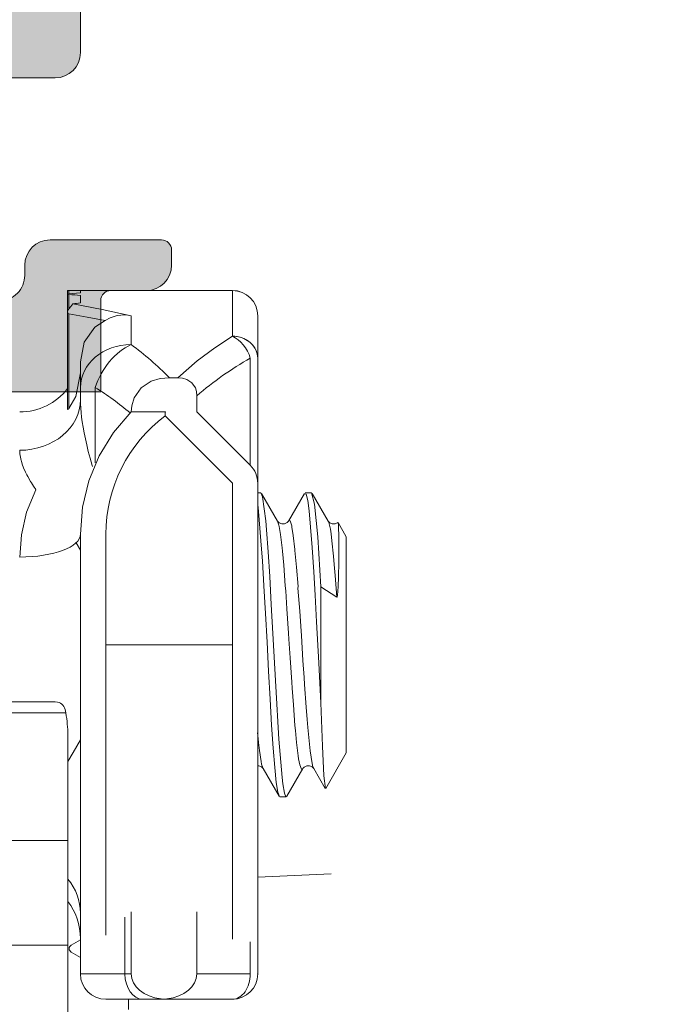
# Model space of a CAD drawing. Header units: metres. Extents: x -1.3 to 9.7, y -0.4 to 3.7.
# Tile 17 of 66: x -0.7233 to -0.7107, y 0.108 to 0.1274. Entities that reach past the tile are written whole.
import ezdxf

# ---------------------------------------------------------------- set-up
doc = ezdxf.new("R2010")
doc.units = ezdxf.units.M
doc.header["$MEASUREMENT"] = 0
doc.linetypes.add('Wipeout_Contour', pattern=[1, 0, -1])
for name, color, linetype in [('152 - Bemaßung_ Beschriftung.Ausbau', 7, 'Continuous'), ('Neubau_301 - Elemente.Linie', 7, 'Continuous'), ('Neubau_302 - Elemente.Schraffur', 7, 'Continuous')]:
    doc.layers.add(name, color=color, linetype=linetype)
doc.styles.add('ERSTELLTER_STIL_1', font='txt')
doc.dimstyles.new('ERSTELLTER_STIL__2', dxfattribs={"dimtxt": 0.02, "dimasz": 0.01064, "dimexe": 0.18, "dimexo": 0.0625, "dimgap": 0, "dimtad": 1, "dimzin": 0, "dimdsep": 46, "dimtxsty": 'ERSTELLTER_STIL_1', "dimblk": 'ARROWHEAD_2', "dimblk1": 'ARROWHEAD_2', "dimblk2": 'ARROWHEAD_2', "dimcen": 0.09, "dimse1": 1, "dimse2": 1, "dimclrd": 7, "dimclre": 7, "dimclrt": 7, "dimazin": 0, "dimtfac": 1, "dimtdec": 4, "dimtmove": 0, "dimatfit": 3, "dimfxl": 1, "dimtolj": 1, "dimtzin": 0, "dimarcsym": 0})

# ---------------------------------------------------------------- blocks, each defined once
blk = doc.blocks.new('*D10')
at = {"layer": '152 - Bemaßung_ Beschriftung.Ausbau', "color": 7, "linetype": 'Continuous', "lineweight": 5}
for p, q in [((0.8903238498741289, 0.1463773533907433), (0.8903238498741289, 0.1532233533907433)), ((0.8973238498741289, 0.1423359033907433), (0.8833238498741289, 0.1504188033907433)), ((0.9008238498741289, 0.1463773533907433), (0.879823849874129, 0.1463773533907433)), ((0.8903238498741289, 0.06137735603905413), (0.8903238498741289, 0.1463773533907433)), ((0.8833238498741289, 0.06541880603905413), (0.8973238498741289, 0.05733590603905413)), ((0.9008238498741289, 0.06137735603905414), (0.879823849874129, 0.06137735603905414)), ((0.8903238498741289, -0.1036226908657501), (0.8903238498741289, 0.06137735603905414))]:
    blk.add_line(p, q, dxfattribs=at)
at = {"layer": '152 - Bemaßung_ Beschriftung.Ausbau', "color": 7, "lineweight": 5, "insert": (0.8866528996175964, 0.09128030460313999), "char_height": 0.02, "attachment_point": 7, "rotation": 90, "style": 'ERSTELLTER_STIL_1'}
blk.add_mtext('\\A1;{\\pql;\\fArial|b0|i0|c0|p38;8\\fArial|b0|i0|c0|p38;\\A1{\\H.66x;\\S5^  ;}}', dxfattribs=at)
at = {"color": 254, "linetype": 'Wipeout_Contour', "lineweight": 0, "ltscale": 4.19107671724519}
blk.add_wipeout([(0.8900738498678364, 0.08753030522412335), (0.8900738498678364, 0.12022440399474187), (0.8625738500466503, 0.12022440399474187), (0.8625738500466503, 0.08753030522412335)], dxfattribs=at).dxf.layer = '152 - Bemaßung_ Beschriftung.Ausbau'
blk = doc.blocks.new('ARROWHEAD_2')
at = {"color": 0, "linetype": 'Continuous', "lineweight": 0}
for p, q in [((-0.3781315, -0.655), (0.3781315, 0.655)), ((0, 0), (-1, 0))]:
    blk.add_line(p, q, dxfattribs=at)

msp = doc.modelspace()

# ---------------------------------------------------------------- hatches: boundary and pattern name
at = {"layer": 'Neubau_302 - Elemente.Schraffur', "linetype": 'Continuous', "lineweight": 5}
msp.add_hatch(color=7, dxfattribs=at).paths.add_polyline_path([(-0.730467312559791, 0.06417731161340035, 0.4142135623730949), (-0.7299673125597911, 0.06367731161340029), (-0.6975673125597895, 0.06367731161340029, 0.4142135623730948), (-0.6970673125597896, 0.06417731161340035), (-0.6970673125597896, 0.07017731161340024, 0.4142135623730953), (-0.6975673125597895, 0.0706773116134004), (-0.7049673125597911, 0.0706773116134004, -0.4142135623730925), (-0.705467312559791, 0.07117731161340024), (-0.705467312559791, 0.07197731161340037, -0.4142135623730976), (-0.7049673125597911, 0.07247731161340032), (-0.6975673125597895, 0.07247731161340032, 0.4142135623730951), (-0.6970673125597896, 0.07297731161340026), (-0.6970673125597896, 0.08842731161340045, -0.414213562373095), (-0.6965673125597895, 0.08892731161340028), (-0.6960673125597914, 0.08892731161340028), (-0.6960673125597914, 0.08762731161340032), (-0.695467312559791, 0.08762731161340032, 0.4142135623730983), (-0.694467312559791, 0.08862731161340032), (-0.694467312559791, 0.1101273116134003, 0.4142135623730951), (-0.695467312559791, 0.1111273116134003), (-0.6960673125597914, 0.1111273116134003), (-0.6960673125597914, 0.1098273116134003), (-0.6965673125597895, 0.1098273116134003, -0.4142135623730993), (-0.6970673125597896, 0.1103273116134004), (-0.6970673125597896, 0.1257773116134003, 0.4142135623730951), (-0.6975673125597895, 0.1262773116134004), (-0.7049673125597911, 0.1262773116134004, -0.4142135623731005), (-0.705467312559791, 0.1267773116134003), (-0.705467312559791, 0.1275773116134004, -0.4142135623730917), (-0.7049673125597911, 0.1280773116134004), (-0.6975673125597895, 0.1280773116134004, 0.414213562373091), (-0.6970673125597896, 0.1285773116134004), (-0.6970673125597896, 0.1345773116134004, 0.4142135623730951), (-0.6975673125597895, 0.1350773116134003), (-0.7299673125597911, 0.1350773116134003, 0.4142135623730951), (-0.730467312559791, 0.1345773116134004), (-0.730467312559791, 0.1285773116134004, 0.4142135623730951), (-0.7299673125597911, 0.1280773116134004), (-0.7225673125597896, 0.1280773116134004, -0.4142135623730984), (-0.7220673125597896, 0.1275773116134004), (-0.7220673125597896, 0.1267773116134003, -0.4142135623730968), (-0.7225673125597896, 0.1262773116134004), (-0.726967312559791, 0.1262773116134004, 0.4142135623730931), (-0.727467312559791, 0.1257773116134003), (-0.727467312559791, 0.1223773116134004, 0.4142135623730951), (-0.726967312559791, 0.1218773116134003), (-0.7236673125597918, 0.1218773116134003, 0.4142135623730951), (-0.7231673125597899, 0.1223773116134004), (-0.7231673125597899, 0.1225773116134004, -0.4142135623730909), (-0.7226673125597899, 0.1230773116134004), (-0.720467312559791, 0.1230773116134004, -0.4142135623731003), (-0.7202673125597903, 0.1228773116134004), (-0.7202673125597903, 0.1225773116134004, -0.4142135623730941), (-0.7207673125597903, 0.1220773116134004), (-0.7214673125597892, 0.1220773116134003, 0.4142135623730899), (-0.7216673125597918, 0.1218773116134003), (-0.7216673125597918, 0.1200773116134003), (-0.727467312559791, 0.1200773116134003), (-0.727467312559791, 0.1196273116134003), (-0.7289673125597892, 0.1196273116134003), (-0.7289673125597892, 0.1200773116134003), (-0.736967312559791, 0.1200773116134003, -0.4142135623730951), (-0.737467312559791, 0.1205773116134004), (-0.737467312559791, 0.1208773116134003, -0.4142135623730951), (-0.7364673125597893, 0.1218773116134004), (-0.7348673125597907, 0.1218773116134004), (-0.7348673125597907, 0.1213773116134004), (-0.7320316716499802, 0.1218773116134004), (-0.7297673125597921, 0.1218773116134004, 0.414213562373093), (-0.7292673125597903, 0.1223773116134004), (-0.7292673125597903, 0.1257773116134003, 0.4142135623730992), (-0.7297673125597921, 0.1262773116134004), (-0.7320316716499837, 0.1262773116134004), (-0.7348673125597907, 0.1267773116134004), (-0.7348673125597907, 0.1262773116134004), (-0.742967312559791, 0.1262773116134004, -0.4142135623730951), (-0.743467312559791, 0.1267773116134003), (-0.743467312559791, 0.1275773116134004, -0.4142135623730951), (-0.742967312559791, 0.1280773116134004), (-0.7327673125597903, 0.1280773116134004, 0.4142135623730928), (-0.7322673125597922, 0.1285773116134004), (-0.7322673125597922, 0.1345773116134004, 0.4142135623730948), (-0.7327673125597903, 0.1350773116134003), (-0.75216731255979, 0.1350773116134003, 0.4142135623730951), (-0.7526673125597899, 0.1345773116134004), (-0.7526673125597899, 0.1335773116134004, -0.414213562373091), (-0.7531673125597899, 0.1330773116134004), (-0.754467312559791, 0.1330773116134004, -0.4142135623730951), (-0.754967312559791, 0.1335773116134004), (-0.754967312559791, 0.1340773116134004), (-0.7539673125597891, 0.1340773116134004), (-0.7539673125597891, 0.1345773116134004, 0.4142135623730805), (-0.754967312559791, 0.1355773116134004), (-0.7589673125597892, 0.1355773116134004, 0.4142135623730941), (-0.7599673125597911, 0.1345773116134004), (-0.7599673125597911, 0.1340773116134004), (-0.7589673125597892, 0.1340773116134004), (-0.7589673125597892, 0.1335773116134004, -0.4142135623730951), (-0.7594673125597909, 0.1330773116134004), (-0.7607673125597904, 0.1330773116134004, -0.414213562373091), (-0.7612673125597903, 0.1335773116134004), (-0.7612673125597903, 0.1368773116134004, -0.4142135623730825), (-0.7607673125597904, 0.1373773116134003), (-0.6657673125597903, 0.1373773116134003, -0.4142135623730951), (-0.6652673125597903, 0.1368773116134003), (-0.6652673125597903, 0.1323773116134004, -0.4142135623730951), (-0.6657673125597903, 0.1318773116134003), (-0.6670673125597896, 0.1318773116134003, -0.4142135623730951), (-0.6675673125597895, 0.1323773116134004), (-0.6675673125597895, 0.1328773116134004), (-0.6665673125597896, 0.1328773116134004), (-0.6665673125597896, 0.1343773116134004, 0.4142135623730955), (-0.6675673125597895, 0.1353773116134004), (-0.6715673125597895, 0.1353773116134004, 0.4142135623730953), (-0.6725673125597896, 0.1343773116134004), (-0.6725673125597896, 0.1328773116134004), (-0.6715673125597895, 0.1328773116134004), (-0.6715673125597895, 0.1323773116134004, -0.4142135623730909), (-0.6720673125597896, 0.1318773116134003), (-0.6748673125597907, 0.1318773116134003, -0.4744978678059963), (-0.6753572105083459, 0.1324773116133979, -0.4744978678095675), (-0.6748673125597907, 0.1330773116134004), (-0.6743673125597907, 0.1330773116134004, 0.4142135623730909), (-0.6738673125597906, 0.1335773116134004), (-0.6738673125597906, 0.1345773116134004, 0.4142135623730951), (-0.6743673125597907, 0.1350773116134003), (-0.6902673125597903, 0.1350773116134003), (-0.6902673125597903, 0.1339773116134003), (-0.6913673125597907, 0.1328773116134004), (-0.691967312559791, 0.1328773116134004), (-0.691967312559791, 0.1343773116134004, 0.4142135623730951), (-0.692967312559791, 0.1353773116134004), (-0.6942673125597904, 0.1353773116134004, 0.4142135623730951), (-0.6952673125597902, 0.1343773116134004), (-0.6952673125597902, 0.1301773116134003, 0.4000000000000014), (-0.6952673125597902, 0.1291773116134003), (-0.6952673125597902, 0.1203773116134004, 0.4142135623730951), (-0.6942673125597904, 0.1193773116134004), (-0.692967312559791, 0.1193773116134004, 0.4142135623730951), (-0.691967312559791, 0.1203773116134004), (-0.691967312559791, 0.1228773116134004), (-0.6914673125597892, 0.1228773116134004, -0.4142135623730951), (-0.690467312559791, 0.1218773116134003), (-0.690467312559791, 0.1183773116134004, -0.4142135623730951), (-0.690967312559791, 0.1178773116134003), (-0.6947673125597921, 0.1178773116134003, 0.4142135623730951), (-0.6952673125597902, 0.1173773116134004), (-0.6952673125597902, 0.1138773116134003, 0.4142135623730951), (-0.6942673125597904, 0.1128773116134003), (-0.6914673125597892, 0.1128773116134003), (-0.6914673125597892, 0.1145773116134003), (-0.690967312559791, 0.1145773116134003, -0.4142135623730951), (-0.690467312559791, 0.1140773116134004), (-0.690467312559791, 0.1116273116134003, -0.4142135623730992), (-0.690967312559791, 0.1111273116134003), (-0.6916673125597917, 0.1111273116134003, 0.4142135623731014), (-0.69266731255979, 0.1101273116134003), (-0.69266731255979, 0.08862731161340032, 0.4142135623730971), (-0.6916673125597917, 0.08762731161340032), (-0.690967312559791, 0.08762731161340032, -0.414213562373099), (-0.690467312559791, 0.08712731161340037), (-0.690467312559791, 0.08467731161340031, -0.4142135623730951), (-0.690967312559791, 0.08417731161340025), (-0.6914673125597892, 0.08417731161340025), (-0.6914673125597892, 0.08587731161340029), (-0.6942673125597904, 0.08587731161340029, 0.4142135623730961), (-0.6952673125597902, 0.08487731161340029), (-0.6952673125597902, 0.08137731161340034, 0.4142135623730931), (-0.6947673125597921, 0.08087731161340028), (-0.690967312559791, 0.08087731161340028, -0.4142135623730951), (-0.690467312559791, 0.08037731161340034), (-0.690467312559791, 0.07687731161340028, -0.4142135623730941), (-0.6914673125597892, 0.07587731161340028), (-0.691967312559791, 0.07587731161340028), (-0.691967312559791, 0.07837731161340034, 0.4142135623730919), (-0.692967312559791, 0.07937731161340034), (-0.6942673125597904, 0.07937731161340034, 0.4142135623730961), (-0.6952673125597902, 0.07837731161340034), (-0.6952673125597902, 0.0695773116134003, 0.4000000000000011), (-0.6952673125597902, 0.0685773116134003), (-0.6952673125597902, 0.06437731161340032, 0.4142135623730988), (-0.6942673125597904, 0.06337731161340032), (-0.692967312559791, 0.06337731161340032, 0.4142135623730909), (-0.691967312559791, 0.06437731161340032), (-0.691967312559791, 0.06587731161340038), (-0.6913673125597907, 0.06587731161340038), (-0.6902673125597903, 0.06477731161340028), (-0.6902673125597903, 0.06137731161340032), (-0.7317673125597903, 0.06137731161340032, -0.4142135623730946), (-0.7322673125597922, 0.06187731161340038), (-0.7322673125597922, 0.07017731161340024, 0.4142135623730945), (-0.7327673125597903, 0.0706773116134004), (-0.742967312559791, 0.0706773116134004, -0.4142135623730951), (-0.743467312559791, 0.07117731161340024), (-0.743467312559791, 0.07197731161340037, -0.4142135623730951), (-0.742967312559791, 0.07247731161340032), (-0.7348673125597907, 0.07247731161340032), (-0.7348673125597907, 0.07197731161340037), (-0.7320316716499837, 0.07247731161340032), (-0.7297673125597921, 0.07247731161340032, 0.4142135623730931), (-0.7292673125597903, 0.07297731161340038), (-0.7292673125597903, 0.07637731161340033, 0.4142135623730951), (-0.7297673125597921, 0.07687731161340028), (-0.7320316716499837, 0.07687731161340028), (-0.7348673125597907, 0.07737731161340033), (-0.7348673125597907, 0.07687731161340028), (-0.7364673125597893, 0.07687731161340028, -0.4142135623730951), (-0.737467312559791, 0.07787731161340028), (-0.737467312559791, 0.07817731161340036, -0.4142135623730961), (-0.736967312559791, 0.0786773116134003), (-0.7289673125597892, 0.0786773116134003), (-0.7289673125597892, 0.07912731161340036), (-0.727467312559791, 0.07912731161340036), (-0.727467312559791, 0.0786773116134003), (-0.7216673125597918, 0.0786773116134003), (-0.7216673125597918, 0.07687731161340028, 0.4142135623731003), (-0.7214673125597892, 0.0766773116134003), (-0.7207673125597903, 0.0766773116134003, -0.4142135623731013), (-0.7202673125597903, 0.07617731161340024), (-0.7202673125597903, 0.07587731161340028, -0.4142135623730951), (-0.720467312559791, 0.07567731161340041), (-0.7226673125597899, 0.07567731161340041, -0.4884838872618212), (-0.7231770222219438, 0.0762792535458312, 0.4732848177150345), (-0.7236673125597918, 0.07687731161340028), (-0.726967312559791, 0.07687731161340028, 0.4142135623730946), (-0.727467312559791, 0.07637731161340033), (-0.727467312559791, 0.07297731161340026, 0.4142135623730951), (-0.726967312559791, 0.07247731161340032), (-0.7225673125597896, 0.07247731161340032, -0.4142135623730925), (-0.7220673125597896, 0.07197731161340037), (-0.7220673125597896, 0.07117731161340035, -0.4142135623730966), (-0.7225673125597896, 0.0706773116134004), (-0.7299673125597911, 0.0706773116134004, 0.4142135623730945), (-0.730467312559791, 0.07017731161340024)])

# ---------------------------------------------------------------- linework, layer by layer
at = {"layer": 'Neubau_301 - Elemente.Linie', "color": 1, "linetype": 'Continuous', "lineweight": 5}
for p, q in [((-0.7223204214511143, 0.122078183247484), (-0.7223204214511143, 0.1220782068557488)), ((-0.7223204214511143, 0.1220782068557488), (-0.7223204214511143, 0.122078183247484)), ((-0.7223204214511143, 0.122078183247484), (-0.7223204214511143, 0.1220781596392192)), ((-0.7223204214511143, 0.1220781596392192), (-0.7223204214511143, 0.1220781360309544)), ((-0.7223204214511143, 0.1220781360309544), (-0.7223204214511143, 0.1220781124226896)), ((-0.7223204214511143, 0.1220780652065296), (-0.7223204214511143, 0.1220780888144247)), ((-0.7190673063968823, 0.1220780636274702), (-0.7223204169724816, 0.1220780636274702)), ((-0.7223204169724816, 0.1220062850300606), (-0.7223204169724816, 0.1220780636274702)), ((-0.7223204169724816, 0.1216541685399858), (-0.7223204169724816, 0.1220062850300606)), ((-0.7222954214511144, 0.1220782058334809), (-0.7222954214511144, 0.1220781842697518)), ((-0.7222954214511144, 0.1220781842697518), (-0.7222954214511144, 0.122078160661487)), ((-0.7222954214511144, 0.122078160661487), (-0.7222954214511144, 0.1220781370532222)), ((-0.7222954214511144, 0.1220781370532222), (-0.7222954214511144, 0.1220781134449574)), ((-0.7222954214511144, 0.1220781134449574), (-0.7222954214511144, 0.1220780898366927)), ((-0.7222954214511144, 0.1220780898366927), (-0.7222954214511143, 0.1220780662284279)), ((-0.7222954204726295, 0.1220782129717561), (-0.7215673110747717, 0.1220782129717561)), ((-0.7220673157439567, 0.1220781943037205), (-0.7222954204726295, 0.1220782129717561)), ((-0.7222954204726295, 0.1220781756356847), (-0.7220673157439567, 0.1220781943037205)), ((-0.7220673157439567, 0.1220781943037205), (-0.7222954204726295, 0.1220781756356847)), ((-0.7222954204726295, 0.1220781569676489), (-0.7220673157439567, 0.1220781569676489)), ((-0.7220673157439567, 0.1220781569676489), (-0.7222954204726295, 0.1220781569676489)), ((-0.7222954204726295, 0.1220781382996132), (-0.7220673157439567, 0.1220781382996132)), ((-0.7220673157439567, 0.1220781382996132), (-0.7222954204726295, 0.1220781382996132)), ((-0.7222954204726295, 0.1220781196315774), (-0.7220673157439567, 0.1220781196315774)), ((-0.7220673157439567, 0.1220781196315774), (-0.7222954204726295, 0.1220781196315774)), ((-0.7222954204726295, 0.122078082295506), (-0.7220673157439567, 0.1220781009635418)), ((-0.7220673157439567, 0.1220781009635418), (-0.7222954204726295, 0.122078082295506)), ((-0.7222954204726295, 0.1220780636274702), (-0.7220673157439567, 0.1220780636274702)), ((-0.7222954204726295, 0.12207793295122), (-0.7222954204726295, 0.1220124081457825)), ((-0.7222954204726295, 0.1219999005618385), (-0.7222954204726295, 0.1217182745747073)), ((-0.7220673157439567, 0.1220781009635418), (-0.7220173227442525, 0.1220781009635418)), ((-0.7220673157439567, 0.1220293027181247), (-0.7220673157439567, 0.122075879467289)), ((-0.7220673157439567, 0.1218360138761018), (-0.7220673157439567, 0.121978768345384)), ((-0.7220673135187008, 0.1220781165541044), (-0.7220673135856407, 0.1220781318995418)), ((-0.7220673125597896, 0.1220781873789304), (-0.7220673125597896, 0.1220782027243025)), ((-0.7220673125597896, 0.1220781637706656), (-0.7220673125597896, 0.1220781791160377)), ((-0.7220673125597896, 0.1220781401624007), (-0.7220673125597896, 0.1220781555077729)), ((-0.7220673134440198, 0.12207809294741), (-0.7220673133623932, 0.1220781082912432)), ((-0.7220673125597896, 0.1220780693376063), (-0.7220673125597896, 0.1220780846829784)), ((-0.7190673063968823, 0.1220782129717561), (-0.7215673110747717, 0.1220782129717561)), ((-0.7190673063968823, 0.1220782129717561), (-0.7215673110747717, 0.1220782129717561)), ((-0.7190673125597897, 0.1220780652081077), (-0.7190673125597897, 0.1220782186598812)), ((-0.7190673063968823, 0.1220780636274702), (-0.7190673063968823, 0.1211754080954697)), ((-0.7223204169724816, 0.1197291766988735), (-0.7223204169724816, 0.1216541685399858)), ((-0.7222954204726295, 0.1216159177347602), (-0.7222954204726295, 0.1197466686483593)), ((-0.7210673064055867, 0.1210099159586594), (-0.7210673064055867, 0.1215791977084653)), ((-0.718567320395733, 0.1215780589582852), (-0.718567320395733, 0.1207398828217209)), ((-0.7185673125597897, 0.1215782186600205), (-0.7185673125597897, 0.1215780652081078)), ((-0.7220673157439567, 0.1201624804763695), (-0.7220673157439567, 0.1206700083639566)), ((-0.7187137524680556, 0.1186246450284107), (-0.7187137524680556, 0.1207399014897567)), ((-0.718567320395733, 0.1207398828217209), (-0.718567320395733, 0.1182710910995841)), ((-0.7201458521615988, 0.120354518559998), (-0.7203102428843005, 0.120354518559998)), ((-0.7220673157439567, 0.1199248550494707), (-0.7220673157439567, 0.1201624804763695)), ((-0.7217744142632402, 0.1201625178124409), (-0.7217744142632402, 0.1186718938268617)), ((-0.7197673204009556, 0.1196781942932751), (-0.7197673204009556, 0.1199993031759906)), ((-0.7187137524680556, 0.1186246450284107), (-0.7197673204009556, 0.1196781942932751)), ((-0.7190673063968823, 0.1182711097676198), (-0.7203958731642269, 0.1195996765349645)), ((-0.7190673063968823, 0.1150782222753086), (-0.7190673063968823, 0.1182711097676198)), ((-0.718567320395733, 0.1150782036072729), (-0.718567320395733, 0.1182710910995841)), ((-0.718567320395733, 0.1180780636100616), (-0.7185048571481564, 0.1180780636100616)), ((-0.7176297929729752, 0.1180780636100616), (-0.7175048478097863, 0.1180780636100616)), ((-0.7168173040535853, 0.1172120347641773), (-0.7169801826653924, 0.117494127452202)), ((-0.7220673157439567, 0.1172639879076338), (-0.7220673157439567, 0.1150782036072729)), ((-0.7215673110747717, 0.1172640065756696), (-0.7215673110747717, 0.1150782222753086)), ((-0.7168173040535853, 0.1129440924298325), (-0.7168173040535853, 0.1172120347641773)), ((-0.7170048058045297, 0.1160189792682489), (-0.7173173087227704, 0.1162261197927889)), ((-0.7173173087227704, 0.1139313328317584), (-0.7173173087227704, 0.1162261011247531)), ((-0.7220673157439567, 0.1085781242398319), (-0.7220673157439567, 0.1150782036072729)), ((-0.7215673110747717, 0.1150782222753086), (-0.7190673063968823, 0.1150782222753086)), ((-0.7215673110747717, 0.1093445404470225), (-0.7215673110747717, 0.1150782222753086)), ((-0.7190673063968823, 0.1150782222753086), (-0.7190673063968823, 0.1092652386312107)), ((-0.718567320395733, 0.1150782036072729), (-0.718567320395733, 0.1094163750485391)), ((-0.72256588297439, 0.1139519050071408), (-0.7333173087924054, 0.1139519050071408)), ((-0.7223556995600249, 0.1137323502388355), (-0.7333173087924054, 0.1137323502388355)), ((-0.7223173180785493, 0.1132985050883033), (-0.7223173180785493, 0.1112139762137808)), ((-0.7168173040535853, 0.1129440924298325), (-0.7172235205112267, 0.1122405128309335)), ((-0.7181297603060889, 0.1120780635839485), (-0.7180048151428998, 0.1120780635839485)), ((-0.7223173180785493, 0.1112139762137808), (-0.7333173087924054, 0.1112139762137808)), ((-0.7223173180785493, 0.1091466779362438), (-0.7223173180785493, 0.1112139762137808)), ((-0.718567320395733, 0.1104893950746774), (-0.7171173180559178, 0.110552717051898)), ((-0.7220673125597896, 0.1085781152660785), (-0.7220673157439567, 0.109778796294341)), ((-0.7211886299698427, 0.1096984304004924), (-0.7211886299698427, 0.1085781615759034)), ((-0.7210673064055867, 0.1098017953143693), (-0.7210673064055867, 0.1085781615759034)), ((-0.7197673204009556, 0.1085781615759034), (-0.7197673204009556, 0.1098017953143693)), ((-0.718567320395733, 0.1094163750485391), (-0.718567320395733, 0.1085781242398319)), ((-0.7223173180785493, 0.1091439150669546), (-0.7333173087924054, 0.1091466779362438)), ((-0.7333173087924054, 0.1091439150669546), (-0.7223173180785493, 0.1091439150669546)), ((-0.7223173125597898, 0.1091466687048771), (-0.7223173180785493, 0.107378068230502)), ((-0.7223173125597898, 0.1091439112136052), (-0.7223173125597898, 0.1091466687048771)), ((-0.7220673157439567, 0.1092529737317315), (-0.7222504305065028, 0.1091472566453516)), ((-0.7187137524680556, 0.1085781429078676), (-0.7187137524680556, 0.1092135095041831)), ((-0.7222904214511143, 0.1090779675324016), (-0.7222904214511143, 0.1090779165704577)), ((-0.7222504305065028, 0.1090086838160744), (-0.7220673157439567, 0.1089029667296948)), ((-0.7220673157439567, 0.1089029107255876), (-0.7222504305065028, 0.1090086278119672)), ((-0.7222504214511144, 0.1090086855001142), (-0.7222504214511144, 0.1090086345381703)), ((-0.7220673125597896, 0.1085780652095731), (-0.7220673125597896, 0.1085781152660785)), ((-0.7220673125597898, 0.1085780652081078), (-0.7220673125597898, 0.1085779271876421)), ((-0.7211886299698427, 0.1085781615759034), (-0.7210673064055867, 0.1085781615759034)), ((-0.7197673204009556, 0.1085781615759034), (-0.7187137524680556, 0.1085781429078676)), ((-0.7185673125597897, 0.1085781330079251), (-0.7185673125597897, 0.1085780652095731)), ((-0.7185673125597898, 0.1085779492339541), (-0.7185673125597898, 0.1085780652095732)), ((-0.7185673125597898, 0.1085779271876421), (-0.7185673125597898, 0.1085779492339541)), ((-0.7215673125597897, 0.1080781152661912), (-0.7215673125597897, 0.1080780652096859)), ((-0.7215673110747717, 0.1080780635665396), (-0.7215673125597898, 0.1080779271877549)), ((-0.7215673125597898, 0.1080779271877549), (-0.7190673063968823, 0.1080779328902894)), ((-0.7190673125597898, 0.108078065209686), (-0.7215673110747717, 0.1080780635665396)), ((-0.7215673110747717, 0.1080780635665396), (-0.7190673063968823, 0.1080780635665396)), ((-0.7215673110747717, 0.1080779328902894), (-0.7190673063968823, 0.1080779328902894)), ((-0.7208350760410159, 0.1080781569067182), (-0.7204173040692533, 0.1080781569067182)), ((-0.7204173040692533, 0.1080781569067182), (-0.7190673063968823, 0.1080781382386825)), ((-0.7190673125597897, 0.1080780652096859), (-0.7190673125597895, 0.1080781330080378)), ((-0.7190673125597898, 0.1080779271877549), (-0.7190673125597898, 0.108078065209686))]:
    msp.add_line(p, q, dxfattribs=at)
at = {"layer": 'Neubau_301 - Elemente.Linie', "color": 1, "linetype": 'Continuous', "lineweight": 5, "flags": 128}
msp.add_lwpolyline([(-0.727467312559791, 0.1196273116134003), (-0.727467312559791, 0.1200773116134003), (-0.7216673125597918, 0.1200773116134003), (-0.7216673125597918, 0.1218773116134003, -0.414213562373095), (-0.7214673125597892, 0.1220773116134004), (-0.7207673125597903, 0.1220773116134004, 0.414213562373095), (-0.7202673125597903, 0.1225773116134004), (-0.7202673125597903, 0.1228773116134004, 0.414213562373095), (-0.720467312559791, 0.1230773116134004), (-0.7226673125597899, 0.1230773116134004, 0.414213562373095), (-0.7231673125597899, 0.1225773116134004), (-0.7231673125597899, 0.1223773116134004, -0.414213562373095), (-0.7236673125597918, 0.1218773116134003), (-0.726967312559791, 0.1218773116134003, -0.414213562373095), (-0.727467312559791, 0.1223773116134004), (-0.727467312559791, 0.1257773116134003, -0.414213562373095), (-0.726967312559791, 0.1262773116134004), (-0.7225673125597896, 0.1262773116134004, 0.4142135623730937), (-0.7220673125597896, 0.1267773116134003), (-0.7220673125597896, 0.1275773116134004, 0.4142135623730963)], format="xyb", dxfattribs=at)
for points in [[(-0.7222954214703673, 0.1220779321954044), (-0.7223057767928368, 0.122077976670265), (-0.722316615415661, 0.1220780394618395)], [(-0.722295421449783, 0.1219999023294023), (-0.7223057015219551, 0.1220010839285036), (-0.7223166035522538, 0.1220034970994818), (-0.7223057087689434, 0.1220113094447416), (-0.7222954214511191, 0.122012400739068)], [(-0.7220673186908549, 0.1220292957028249), (-0.7221433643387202, 0.1220239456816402), (-0.7222194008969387, 0.1220183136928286), (-0.7222954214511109, 0.122012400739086)], [(-0.7222954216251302, 0.1217182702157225), (-0.7222565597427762, 0.1217650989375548), (-0.7222177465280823, 0.1218119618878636)], [(-0.7210673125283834, 0.1215791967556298), (-0.721636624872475, 0.1217042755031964), (-0.7222177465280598, 0.1218119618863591)], [(-0.7222954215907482, 0.121615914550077), (-0.7223085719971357, 0.1216221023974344), (-0.7223176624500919, 0.1216362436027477), (-0.7223199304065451, 0.1216461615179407), (-0.7223203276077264, 0.1216578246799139), (-0.7223184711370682, 0.1216714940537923), (-0.7223136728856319, 0.121687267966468), (-0.7223057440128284, 0.1217035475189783), (-0.7222954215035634, 0.1217182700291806)], [(-0.7222954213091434, 0.1216159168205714), (-0.7219360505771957, 0.1215528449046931), (-0.7215777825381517, 0.1214826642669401)], [(-0.7210673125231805, 0.1215791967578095), (-0.7210985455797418, 0.1215858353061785), (-0.721132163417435, 0.1215912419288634), (-0.7211989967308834, 0.1215966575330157), (-0.7213426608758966, 0.1215839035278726), (-0.721479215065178, 0.1215386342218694), (-0.72157773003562, 0.1214827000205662)], [(-0.7215777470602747, 0.1214826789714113), (-0.7217852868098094, 0.1213528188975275), (-0.7219921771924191, 0.1210603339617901), (-0.7220673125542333, 0.1206700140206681)], [(-0.7190673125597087, 0.1211754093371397), (-0.7194151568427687, 0.1209484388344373), (-0.7197627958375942, 0.1206875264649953), (-0.7201458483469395, 0.1203545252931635)], [(-0.7222954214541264, 0.1197466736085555), (-0.7221569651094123, 0.1199831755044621), (-0.7220673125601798, 0.1204548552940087)], [(-0.7210666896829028, 0.1196782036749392), (-0.7210533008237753, 0.1198014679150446), (-0.721006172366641, 0.1199563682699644), (-0.7208710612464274, 0.1201522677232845), (-0.7206706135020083, 0.1202851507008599), (-0.7204933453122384, 0.1203383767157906), (-0.7203102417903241, 0.120354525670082)], [(-0.7201458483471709, 0.1203545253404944), (-0.7200524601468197, 0.1203462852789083), (-0.719966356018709, 0.1203206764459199), (-0.7198652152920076, 0.1202540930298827), (-0.7197983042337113, 0.120157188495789), (-0.7197747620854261, 0.120080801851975), (-0.7197673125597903, 0.1199993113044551)], [(-0.7218296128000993, 0.1185982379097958), (-0.7218371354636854, 0.1186239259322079), (-0.7218764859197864, 0.1187637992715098), (-0.7219118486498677, 0.118898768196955), (-0.7219432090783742, 0.1190279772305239), (-0.7219706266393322, 0.1191508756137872), (-0.7219820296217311, 0.1192056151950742), (-0.7219942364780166, 0.1192672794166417), (-0.7220141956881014, 0.1193772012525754), (-0.7220306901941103, 0.1194807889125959), (-0.7220438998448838, 0.1195782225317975), (-0.7220540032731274, 0.1196697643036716), (-0.7220611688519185, 0.1197557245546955), (-0.7220655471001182, 0.1198363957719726), (-0.7220672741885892, 0.1199121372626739), (-0.722067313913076, 0.1199248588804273)], [(-0.7223204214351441, 0.1197291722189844), (-0.7223100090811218, 0.1197307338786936), (-0.7223014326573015, 0.1197394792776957)], [(-0.722067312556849, 0.1172639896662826), (-0.722025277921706, 0.1177980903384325), (-0.7219002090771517, 0.118319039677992), (-0.721695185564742, 0.1188140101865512), (-0.7214152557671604, 0.1192708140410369), (-0.7210673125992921, 0.1196782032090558)], [(-0.7210673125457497, 0.1196782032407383), (-0.7210277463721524, 0.1196782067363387), (-0.7208984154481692, 0.1196782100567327), (-0.7206628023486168, 0.1196782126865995), (-0.7203898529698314, 0.1196782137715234)], [(-0.7232673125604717, 0.1189220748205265), (-0.7232672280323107, 0.11891198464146), (-0.7232634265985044, 0.1188519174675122), (-0.7232590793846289, 0.1188185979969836), (-0.7232537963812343, 0.1187879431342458), (-0.7232380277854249, 0.1187197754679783), (-0.7232335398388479, 0.1187036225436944), (-0.7232157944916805, 0.1186471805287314), (-0.7231890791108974, 0.1185756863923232), (-0.723150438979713, 0.118487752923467), (-0.7231237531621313, 0.1184335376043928), (-0.723106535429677, 0.1184005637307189), (-0.7230546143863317, 0.1183082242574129), (-0.723035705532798, 0.1182766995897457), (-0.7229943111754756, 0.1182107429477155), (-0.7229503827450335, 0.1181445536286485)], [(-0.7232673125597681, 0.1168117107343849), (-0.7232334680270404, 0.117254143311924), (-0.7231299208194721, 0.1176980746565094), (-0.722951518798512, 0.1181422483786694)], [(-0.7179903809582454, 0.1120905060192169), (-0.7180083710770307, 0.112078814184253), (-0.7180391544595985, 0.1121471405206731), (-0.7180705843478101, 0.1123306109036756), (-0.7180861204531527, 0.1124604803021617), (-0.7181484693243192, 0.1132185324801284), (-0.7182108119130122, 0.1142583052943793), (-0.7182667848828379, 0.11530335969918), (-0.7182977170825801, 0.1158748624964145), (-0.7183291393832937, 0.1164286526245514), (-0.7183599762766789, 0.1169174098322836), (-0.7183914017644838, 0.1173480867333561), (-0.7184069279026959, 0.1175275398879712), (-0.7184692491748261, 0.1180032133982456), (-0.7185048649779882, 0.1180780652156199)], [(-0.7184903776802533, 0.1180655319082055), (-0.7181746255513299, 0.1175214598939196)], [(-0.7179592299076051, 0.1175229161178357), (-0.7176443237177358, 0.1180655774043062)], [(-0.7176447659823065, 0.1180645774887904), (-0.7176105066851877, 0.1180562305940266), (-0.7175797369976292, 0.1179308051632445), (-0.717552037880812, 0.1177277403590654), (-0.7175212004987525, 0.1174062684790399), (-0.7174903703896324, 0.1169997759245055), (-0.7174596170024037, 0.1165201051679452), (-0.7174328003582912, 0.1160600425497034), (-0.7174040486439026, 0.1155333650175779), (-0.7173607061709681, 0.1147203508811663), (-0.7173391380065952, 0.1143196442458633), (-0.7173173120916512, 0.1139313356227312)], [(-0.7173173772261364, 0.1162261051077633), (-0.7173810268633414, 0.117214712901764), (-0.7174433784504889, 0.1178569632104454), (-0.717504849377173, 0.1180780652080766)], [(-0.7174902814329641, 0.1180655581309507), (-0.7171746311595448, 0.117521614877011)], [(-0.7185673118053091, 0.1178503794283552), (-0.7185506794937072, 0.1177152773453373), (-0.7184884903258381, 0.1169716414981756), (-0.7184730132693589, 0.1167362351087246), (-0.7184432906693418, 0.1162447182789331), (-0.7184127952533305, 0.1156954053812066), (-0.71838247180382, 0.1151298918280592), (-0.7183519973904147, 0.1145565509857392), (-0.7183215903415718, 0.1140064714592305), (-0.7182911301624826, 0.1134917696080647), (-0.7182606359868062, 0.1130369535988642), (-0.7182301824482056, 0.1126552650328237), (-0.7181995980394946, 0.1123625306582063), (-0.71816913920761, 0.1121692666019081), (-0.7181384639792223, 0.1120825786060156)], [(-0.7181746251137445, 0.1175214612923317), (-0.7181479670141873, 0.1174419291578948), (-0.7181417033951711, 0.1174140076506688)], [(-0.7181745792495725, 0.1175213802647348), (-0.7181637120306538, 0.1175068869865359), (-0.7181422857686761, 0.1174883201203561)], [(-0.7181422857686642, 0.1174883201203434), (-0.7180912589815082, 0.1174668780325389), (-0.7180348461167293, 0.1174688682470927), (-0.7179832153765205, 0.1174953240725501)], [(-0.7179832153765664, 0.117495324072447), (-0.7179641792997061, 0.1175152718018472)], [(-0.7179615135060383, 0.1175181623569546), (-0.7179497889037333, 0.1175341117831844), (-0.717926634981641, 0.1175249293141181), (-0.7178948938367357, 0.1174284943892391), (-0.7178893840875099, 0.1174044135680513), (-0.7178630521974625, 0.1172385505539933), (-0.7178313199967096, 0.1169627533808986), (-0.7178352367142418, 0.1169415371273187), (-0.7177994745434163, 0.1166119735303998), (-0.7177699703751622, 0.1162307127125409), (-0.7177708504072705, 0.1161984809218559), (-0.7177358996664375, 0.1157438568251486), (-0.7177100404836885, 0.1153514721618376), (-0.7177042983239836, 0.1152608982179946), (-0.7176723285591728, 0.1147709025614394), (-0.7176501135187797, 0.1144339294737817), (-0.7176405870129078, 0.1142929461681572), (-0.7176087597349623, 0.1138463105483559), (-0.7175902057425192, 0.113606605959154), (-0.7175769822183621, 0.1134486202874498), (-0.717545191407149, 0.1131156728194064), (-0.717530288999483, 0.1129854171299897), (-0.7175133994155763, 0.112860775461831), (-0.7174816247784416, 0.1126940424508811), (-0.7174703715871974, 0.1126573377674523), (-0.7174601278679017, 0.112634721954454)], [(-0.7171746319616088, 0.117521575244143), (-0.7171636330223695, 0.1174967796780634), (-0.7171318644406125, 0.1173613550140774), (-0.7171180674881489, 0.1172737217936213), (-0.7171001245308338, 0.1171352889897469), (-0.7170683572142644, 0.1168276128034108), (-0.7170539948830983, 0.1166657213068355), (-0.7170366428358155, 0.1164504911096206), (-0.7170048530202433, 0.1160190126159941)], [(-0.7171746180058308, 0.1175215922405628), (-0.7171639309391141, 0.1175072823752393), (-0.7171431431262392, 0.1174890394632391)], [(-0.7171431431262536, 0.1174890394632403), (-0.7170929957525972, 0.1174672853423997), (-0.7170367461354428, 0.1174683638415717), (-0.7169829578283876, 0.117495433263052)], [(-0.7169829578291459, 0.117495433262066), (-0.7169773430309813, 0.1174841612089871), (-0.7169729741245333, 0.1174464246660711), (-0.7169700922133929, 0.1173996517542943), (-0.7169679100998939, 0.1173449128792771), (-0.7169662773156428, 0.117285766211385), (-0.7169650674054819, 0.1172246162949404), (-0.7169648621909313, 0.1172119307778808), (-0.7169641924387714, 0.1171629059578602), (-0.7169636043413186, 0.1171013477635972), (-0.7169632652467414, 0.1170400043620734), (-0.7169631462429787, 0.1169784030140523), (-0.7169632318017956, 0.1169162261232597), (-0.7169635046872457, 0.1168544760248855), (-0.7169639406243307, 0.1167943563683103), (-0.7169645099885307, 0.1167370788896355), (-0.7169651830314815, 0.1166834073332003), (-0.7169659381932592, 0.1166333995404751), (-0.7169661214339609, 0.1166224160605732), (-0.7169667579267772, 0.1165869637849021), (-0.7169676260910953, 0.116543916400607), (-0.7169685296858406, 0.1165039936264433), (-0.7169694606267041, 0.1164668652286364), (-0.7169704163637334, 0.1164321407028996), (-0.7169713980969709, 0.1163994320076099), (-0.7169723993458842, 0.1163686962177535), (-0.7169734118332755, 0.1163399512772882), (-0.7169744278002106, 0.116313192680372), (-0.7169754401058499, 0.1162883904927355), (-0.7169764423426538, 0.1162654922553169), (-0.716977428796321, 0.1162444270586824), (-0.7169783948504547, 0.1162251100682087), (-0.716979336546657, 0.1162074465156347), (-0.7169802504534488, 0.1161913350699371), (-0.7169811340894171, 0.1161766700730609), (-0.716981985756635, 0.1161633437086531), (-0.7169828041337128, 0.1161512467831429), (-0.7169835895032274, 0.1161402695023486), (-0.7169850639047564, 0.1161212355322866), (-0.7169864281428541, 0.116105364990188), (-0.7169877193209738, 0.1160917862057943), (-0.7169890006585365, 0.1160796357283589), (-0.7169903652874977, 0.1160680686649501), (-0.7169919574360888, 0.1160562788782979), (-0.716994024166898, 0.1160435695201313), (-0.7169971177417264, 0.1160296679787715), (-0.7170016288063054, 0.1160194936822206)], [(-0.7181417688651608, 0.1174138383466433), (-0.7181162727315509, 0.1172609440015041), (-0.7180844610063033, 0.1169934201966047), (-0.7180777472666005, 0.116927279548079), (-0.718052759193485, 0.1166498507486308), (-0.7180209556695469, 0.1162439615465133), (-0.7180136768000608, 0.1161456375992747), (-0.7179892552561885, 0.1157917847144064), (-0.717957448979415, 0.1153113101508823), (-0.7179498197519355, 0.115193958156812), (-0.71792574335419, 0.114821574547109), (-0.7178939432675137, 0.1143420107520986), (-0.7178858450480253, 0.1142235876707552), (-0.7178622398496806, 0.1138916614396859), (-0.7178304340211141, 0.1134883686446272), (-0.7178218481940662, 0.113389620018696), (-0.71779873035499, 0.1131481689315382), (-0.7177669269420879, 0.1128845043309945), (-0.7177578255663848, 0.1128249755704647), (-0.7177352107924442, 0.1127079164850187), (-0.7177034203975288, 0.1126253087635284), (-0.717693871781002, 0.1126195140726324), (-0.7176746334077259, 0.1126345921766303)], [(-0.7221525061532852, 0.1170965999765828), (-0.7220673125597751, 0.1169519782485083)], [(-0.7225658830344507, 0.1139519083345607), (-0.7225183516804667, 0.1139477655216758), (-0.7224859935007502, 0.1139388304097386), (-0.7224581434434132, 0.1139253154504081), (-0.7224344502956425, 0.1139076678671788), (-0.7224144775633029, 0.1138863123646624), (-0.7223977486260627, 0.113861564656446), (-0.7223837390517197, 0.1138334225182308), (-0.7223721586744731, 0.1138020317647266), (-0.7223628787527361, 0.1137680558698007), (-0.7223557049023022, 0.1137323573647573)], [(-0.7173172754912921, 0.1139300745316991), (-0.7172892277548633, 0.1130765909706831), (-0.7172611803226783, 0.112493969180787), (-0.7172303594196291, 0.1122391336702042)], [(-0.7223173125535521, 0.1127709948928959), (-0.722211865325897, 0.1129494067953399), (-0.7220673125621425, 0.1132039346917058)], [(-0.7185674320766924, 0.1133397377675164), (-0.7185625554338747, 0.1132871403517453), (-0.718548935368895, 0.1131509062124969), (-0.7185306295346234, 0.1129886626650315), (-0.7184988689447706, 0.1127730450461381), (-0.7184890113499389, 0.1127244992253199), (-0.7184670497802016, 0.1126491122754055), (-0.718460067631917, 0.1126346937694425)], [(-0.7184922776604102, 0.1126677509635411), (-0.7185433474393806, 0.1126893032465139), (-0.7185673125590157, 0.112691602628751)], [(-0.7184601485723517, 0.1126347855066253), (-0.7184710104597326, 0.1126492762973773), (-0.7184922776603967, 0.1126677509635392)], [(-0.7181442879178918, 0.112090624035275), (-0.7184600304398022, 0.1126346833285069)], [(-0.7176746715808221, 0.1126345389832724), (-0.7179903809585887, 0.1120905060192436)], [(-0.7174918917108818, 0.1126673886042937), (-0.7175422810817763, 0.1126889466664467), (-0.717598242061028, 0.1126876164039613), (-0.7176500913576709, 0.1126619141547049), (-0.717669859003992, 0.1126417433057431)], [(-0.7174599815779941, 0.1126345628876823), (-0.7174707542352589, 0.1126489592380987), (-0.7174918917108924, 0.1126673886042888)], [(-0.7172312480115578, 0.1122404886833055), (-0.7174601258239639, 0.1126347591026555)], [(-0.721117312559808, 0.10787806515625), (-0.7211173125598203, 0.1080504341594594), (-0.7211173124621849, 0.1080779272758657)]]:
    msp.add_lwpolyline(points, dxfattribs=at)
at = {"layer": 'Neubau_301 - Elemente.Linie', "color": 1, "linetype": 'Continuous', "lineweight": 5}
for centre, radius, start, end in [((-0.7190673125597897, 0.1215782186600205), 0.0004999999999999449, 0, 90), ((-0.7190673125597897, 0.1215782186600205), 0.0004999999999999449, 0, 90), ((-0.7190673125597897, 0.1215780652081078), 0.0004999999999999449, 0, 90), ((-0.715508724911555, 0.1150607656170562), 0.006521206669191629, 119.428952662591, 130.7808960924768), ((-0.7232673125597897, 0.1208780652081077), 0.001199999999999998, 270, 322.0992431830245), ((-0.7186530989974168, 0.1172640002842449), 0.00291421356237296, 126.7287290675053, 180), ((-0.7190673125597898, 0.1182710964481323), 0.0004999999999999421, 0, 45.00000000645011), ((-0.7232673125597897, 0.1092780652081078), 0.001199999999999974, 0, 37.65846200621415), ((-0.7222104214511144, 0.1090779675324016), 8.000000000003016e-05, 119.9999999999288, 240.0000000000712), ((-0.7222104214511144, 0.1090779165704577), 7.999999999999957e-05, 180, 240.0000000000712), ((-0.7215673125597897, 0.1085781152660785), 0.0004999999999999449, 180, 270), ((-0.7215673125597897, 0.1085780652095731), 0.0004999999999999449, 180, 270), ((-0.7215673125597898, 0.1085780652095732), 0.0004999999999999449, 180, 270), ((-0.7215673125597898, 0.1085779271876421), 0.0004999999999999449, 180, 270), ((-0.7215673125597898, 0.1085779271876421), 0.0004999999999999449, 180, 270), ((-0.7190673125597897, 0.1085781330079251), 0.0004999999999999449, 270, 0), ((-0.7190673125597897, 0.1085780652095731), 0.0004999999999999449, 270, 0), ((-0.7190673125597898, 0.1085780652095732), 0.0004999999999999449, 270, 0), ((-0.7190673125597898, 0.1085779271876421), 0.0004999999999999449, 270, 0), ((-0.7190673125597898, 0.1085779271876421), 0.0004999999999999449, 270, 0), ((-0.7204173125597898, 0.1085781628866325), 0.0004967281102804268, 263.3983433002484, 276.601656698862)]:
    msp.add_arc(centre, radius, start, end, dxfattribs=at)
for centre, major_axis, ratio, start_param, end_param in [((-0.7223704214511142, 0.1150780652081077), (0.01212435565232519, 2.229585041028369e-07), 0.5773502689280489, 1.54578310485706, 1.564599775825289), ((-0.7221750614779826, 0.1219145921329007), (-0.001229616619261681, 0.0001147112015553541), 0.06005028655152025, 4.630257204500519, 4.816030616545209), ((-0.7189063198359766, 0.1150780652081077), (-0.01212435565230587, 2.229585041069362e-07), 0.5773502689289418, 4.97616160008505, 4.989036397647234), ((-0.7190673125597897, 0.1207398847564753), (0.0004999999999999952, 0), 0.8710491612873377, 0, 1.570796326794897), ((-0.7190673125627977, 0.1207398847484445), (-0.0002456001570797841, 0.0004355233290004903), 0.6568190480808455, 4.357680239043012, 5.573741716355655), ((-0.7190673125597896, 0.1207397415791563), (0.0004999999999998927, 0), 0.8710271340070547, 0.3233060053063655, 1.57007597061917), ((-0.7210673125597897, 0.1201624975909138), (0.0009999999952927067, 9.702841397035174e-08), 0.8474233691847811, 1.570715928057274, 3.141478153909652), ((-0.7210673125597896, 0.1201624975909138), (0.0005308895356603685, 0.0008474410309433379), 0.6464865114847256, 0.7696734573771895, 1.955595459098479), ((-0.7249695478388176, 0.1139780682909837), (0.001829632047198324, 0.007984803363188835), 0.8199587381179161, 5.80054892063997, 5.944276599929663), ((-0.7268461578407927, 0.1124900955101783), (0.005419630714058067, 0.007437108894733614), 0.8070890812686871, 6.224854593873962, 6.339728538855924), ((-0.7232673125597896, 0.1199248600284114), (0.001199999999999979, 0), 0.8356542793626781, 4.71238898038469, 6.283185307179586), ((-0.720348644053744, 0.1195516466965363), (4.603806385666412e-05, 0.0006821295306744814), 0.07381878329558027, 1.389152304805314, 1.505315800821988), ((-0.7232673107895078, 0.1172639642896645), (0.001199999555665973, 0), 0.3768786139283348, 4.714073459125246, 6.281698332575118), ((-0.7239442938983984, 0.1141441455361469), (-0.001094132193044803, 0.001987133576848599), 0.6059662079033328, 3.974812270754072, 4.192490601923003), ((-0.7232673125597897, 0.1097787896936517), (0.001200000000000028, 0), 0.9136681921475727, 0, 0.6572641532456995), ((-0.7190673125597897, 0.1085781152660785), (0.003000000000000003, 0), 2.123414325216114e-05, 2.356194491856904, 3.141592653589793), ((-0.7208350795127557, 0.1085781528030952), (-1.061707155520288e-08, 0.0004999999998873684), 0.7071067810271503, 1.570766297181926, 3.141562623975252), ((-0.7203601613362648, 0.1085781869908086), (0.0007071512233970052, 4.406537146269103e-08), 0.7070979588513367, 3.141552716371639, 4.550058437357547), ((-0.7204744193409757, 0.1085781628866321), (0.0007071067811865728, 0), 0.7071067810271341, 4.874622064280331, 6.283185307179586), ((-0.7190673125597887, 0.1085781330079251), (1.061707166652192e-08, 0.0004999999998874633), 0.7071067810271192, 3.141622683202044, 4.712419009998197), ((-0.7190673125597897, 0.1080781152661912), (0.002499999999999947, 0), 2.123414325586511e-05, 2.356194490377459, 3.141592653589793), ((-0.7204173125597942, 0.1085781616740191), (-1.061707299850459e-08, 0.0004999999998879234), 0.707106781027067, 2.979329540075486, 3.141562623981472), ((-0.7204173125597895, 0.108578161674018), (1.061707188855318e-08, 0.0004999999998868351), 0.7071067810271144, 3.141622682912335, 3.303855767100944)]:
    msp.add_ellipse(centre, major_axis=major_axis, ratio=ratio, start_param=start_param, end_param=end_param, dxfattribs=at)
msp.add_point((-0.7185673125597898, 0.1085779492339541), dxfattribs=at)

# ---------------------------------------------------------------- next in the draw order: dimensions: what is measured, and where the dimension line sits
at = {"layer": '152 - Bemaßung_ Beschriftung.Ausbau', "color": 7, "linetype": 'Continuous', "lineweight": 5}
dim = msp.add_linear_dim(base=(0.8903238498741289, 0.1463773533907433), p1=(-0.7882562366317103, 0.06137735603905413), p2=(-0.8632672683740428, 0.1463773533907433), angle=90, dimstyle='ERSTELLTER_STIL__2', dxfattribs=at)
dim.commit()
dim.dimension.update_dxf_attribs({"geometry": '*D10', "text_midpoint": (0.8763238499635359, 0.1259156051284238), "dimtype": 160, "text_rotation": 90})

doc.saveas('drawing.dxf')
